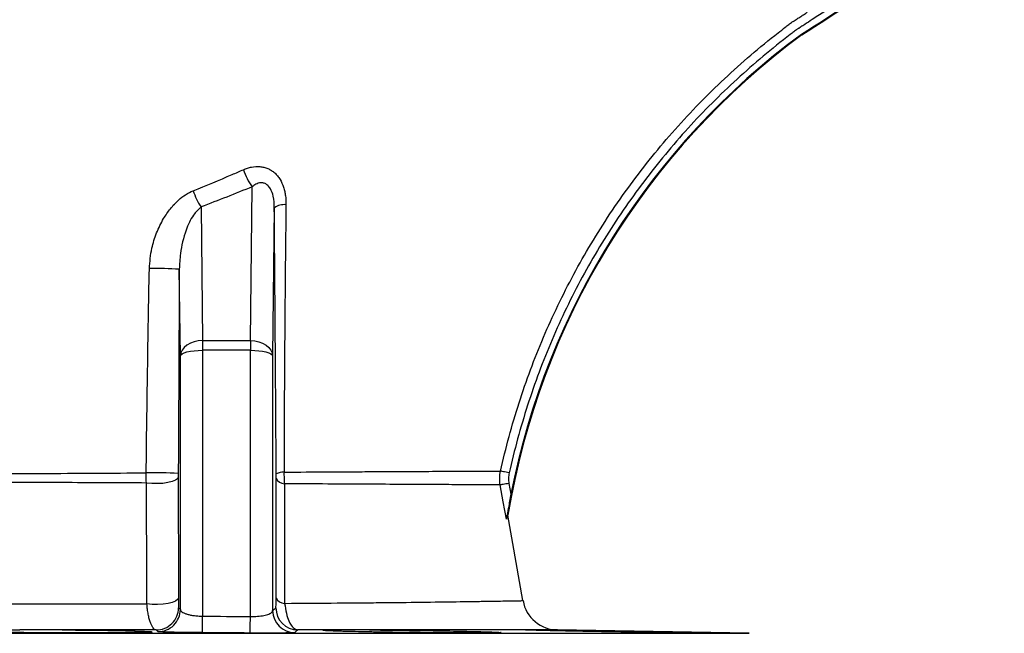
# Model space of a CAD drawing. Header units: millimetres. Extents: x 10 to 809, y 8 to 1712.
# Tile 10 of 20: x 393 to 615, y 742 to 880. Entities that reach past the tile are written whole.
import ezdxf

# ---------------------------------------------------------------- set-up
doc = ezdxf.new("R2010")
doc.units = ezdxf.units.MM

msp = doc.modelspace()

# ---------------------------------------------------------------- linework, layer by layer
at = {"color": 7, "linetype": 'Continuous', "lineweight": 25}
for p, q in [((569.07, 877.2), (569.17, 877.06)), ((445.16, 808.26), (445.56, 842.89)), ((434.05, 838.36), (434.4, 808.26)), ((450.54, 838.17), (450.16, 804.82)), ((429.4, 804.82), (429.17, 824.32)), ((434.4, 808.26), (434.4, 806.09)), ((434.4, 808.26), (445.16, 808.26)), ((445.16, 808.26), (445.16, 806.09)), ((429.4, 747.74), (429.4, 804.82)), ((434.4, 806.09), (434.4, 746.23)), ((445.16, 806.09), (434.4, 806.09)), ((445.16, 746.15), (445.16, 806.09)), ((450.16, 804.82), (450.16, 747.5)), ((503.32, 776.12), (503.75, 773.68)), ((402.82, 743.14), (393.27, 743.14)), ((464.04, 743.14), (455.83, 743.14)), ((557.33, 742.38), (514.21, 743.13))]:
    msp.add_line(p, q, dxfattribs=at)
at = {"color": 8, "linetype": 'Continuous', "lineweight": 25}
msp.add_line((158.23, 742.38), (557.33, 742.38), dxfattribs=at)
at = {"color": 7, "linetype": 'Continuous', "lineweight": 25, "flags": 128}
for points in [[(434.4, 808.26), (433.43, 808.18), (432.5, 807.99), (431.65, 807.67), (430.89, 807.24), (430.27, 806.72), (429.8, 806.13), (429.51, 805.49), (429.4, 804.82)], [(445.16, 808.26), (446.12, 808.18), (447.05, 807.99), (447.91, 807.67), (448.67, 807.24), (449.29, 806.72), (449.75, 806.13), (450.05, 805.49), (450.16, 804.82)], [(429.4, 804.82), (429.51, 805.07), (429.81, 805.31), (430.27, 805.53), (430.89, 805.72), (431.65, 805.88), (432.51, 805.99), (433.43, 806.07), (434.4, 806.09)], [(445.16, 806.09), (446.12, 806.07), (447.05, 805.99), (447.91, 805.88), (448.66, 805.72), (449.28, 805.53), (449.75, 805.31), (450.05, 805.07), (450.16, 804.82)], [(428.94, 777.52), (428.76, 777.16), (428.29, 776.82), (427.54, 776.52), (426.57, 776.29), (425.44, 776.13), (424.22, 776.07), (422.97, 776.09), (421.79, 776.21)], [(503.37, 778.47), (503.01, 778.55), (502.66, 778.63), (502.34, 778.7), (502.05, 778.76), (501.8, 778.82), (501.62, 778.86), (501.49, 778.89), (501.42, 778.9)], [(503.32, 776.12), (502.95, 776.06), (502.6, 776), (502.28, 775.94), (501.99, 775.89), (501.74, 775.84), (501.55, 775.81), (501.42, 775.79), (501.36, 775.77)], [(502.73, 768.06), (502.03, 772), (501.36, 775.77)], [(506.47, 749.74), (504.21, 762.58), (503.08, 768.97)], [(428.96, 750.32), (428.78, 749.96), (428.32, 749.62), (427.58, 749.33), (426.63, 749.09), (425.51, 748.94), (424.29, 748.87), (423.06, 748.89), (421.88, 749)]]:
    msp.add_lwpolyline(points, dxfattribs=at)
at = {"color": 7, "linetype": 'Continuous', "lineweight": 25}
for centre, radius, start, end in [((276.08, 1337.96), 546.03, 302.4523, 308.3307), ((276.08, 1337.96), 546.2, 302.453, 308.2879), ((669.34, 741.56), 168.5, 126.4745, 170.6397), ((669.34, 741.56), 168.67, 126.4724, 169.0236), ((455.81, 850.56), 12.81, 197.3967, 216.8056), ((445.21, 845.94), 13.49, 196.9958, 214.2062), ((452.83, 834.77), 4.1, 85.3637, 123.8496), ((424.15, 750.28), 74.21, 86.1153, 91.3246), ((423.53, 662.46), 116.05, 87.3271, 90.8944), ((452.55, 775.48), 3.19, 86.9192, 119.6729), ((452.92, 778.19), 2.16, 205.434, 266.9926), ((452.94, 751.35), 2.23, 206.2636, 267.7631), ((514.35, 751.13), 8, 189.9722, 269.981), ((424, 748.14), 5, 269.5933, 359.7238), ((424.4, 747.76), 5, 269.6439, 359.723), ((455.16, 747.52), 5, 180.2746, 269.4738), ((455.89, 748.14), 5, 180.2726, 269.354), ((-25.09, 748.72), 459.49, 359.2278, 359.6899), ((32.79, 748.64), 412.37, 359.1399, 359.6548)]:
    msp.add_arc(centre, radius, start, end, dxfattribs=at)
for points in [[(612.4, 909.67), (599.22, 899.31), (585.59, 889.59), (571.5, 880.5)], [(445.56, 842.89), (441.76, 841.33), (437.93, 839.81), (434.05, 838.36)], [(421.79, 776.21), (421.73, 776.95), (421.71, 777.72), (421.72, 778.49)], [(428.94, 778.38), (428.94, 778.09), (428.94, 777.8), (428.94, 777.52)], [(429, 748.12), (429.13, 747.99), (429.27, 747.87), (429.4, 747.74)], [(450.16, 747.5), (450.4, 747.71), (450.65, 747.92), (450.89, 748.12)], [(434.4, 746.23), (437.99, 746.21), (441.57, 746.18), (445.16, 746.15)], [(445.12, 742.45), (441.53, 742.48), (437.95, 742.5), (434.36, 742.53)], [(455.83, 743.14), (455.59, 742.95), (455.35, 742.74), (455.11, 742.52)]]:
    msp.add_open_spline(points, degree=3, dxfattribs=at)
for points, knots in [([(501.42, 778.9), (502.58, 784.12), (503.97, 789.23), (507.2, 799.26), (509.03, 804.18), (513.13, 813.82), (515.4, 818.55), (520.38, 827.81), (523.09, 832.34), (527.51, 838.98), (529.04, 841.18), (532.2, 845.49), (533.83, 847.6), (537.18, 851.75), (538.91, 853.79), (542.45, 857.79), (544.26, 859.73), (549.82, 865.45), (553.68, 869.07), (559.72, 874.25), (561.78, 875.93), (564.39, 877.97), (565.18, 878.58), (566.11, 879.28), (566.51, 879.58), (566.77, 879.78), (566.91, 879.89), (567.11, 880.03), (567.18, 880.07), (567.32, 880.17), (567.53, 880.3), (568.03, 880.62), (568.73, 881.07), (569.44, 881.53), (569.93, 881.85), (570.14, 881.98), (570.28, 882.08), (570.36, 882.12), (570.42, 882.17)], [0, 0, 0, 0, 0.125, 0.125, 0.25, 0.25, 0.375, 0.375, 0.5, 0.5, 0.5625, 0.5625, 0.625, 0.625, 0.6875, 0.6875, 0.75, 0.75, 0.875, 0.875, 0.9375, 0.9375, 0.953125, 0.960938, 0.964844, 0.964844, 0.96875, 0.96875, 0.970703, 0.970703, 0.972656, 0.976563, 0.984375, 0.992188, 0.996094, 0.998047, 0.998047, 1, 1, 1, 1]), ([(571.5, 880.5), (570.95, 880.13), (570.39, 879.77), (569.55, 879.23), (569.13, 878.97), (568.65, 878.65), (568.44, 878.52), (568.3, 878.43), (568.22, 878.38), (568.03, 878.24), (567.9, 878.14), (567.63, 877.94), (567.24, 877.65), (566.33, 876.95), (563.48, 874.75), (560.96, 872.69), (555.03, 867.6), (551.24, 864.05), (543.99, 856.61), (540.54, 852.72), (535.6, 846.64), (534, 844.57), (530.89, 840.34), (529.37, 838.18), (524.99, 831.62), (522.29, 827.14), (517.33, 817.96), (515.06, 813.26), (511.99, 806.05), (511.01, 803.62), (509.18, 798.71), (508.31, 796.22), (505.89, 788.7), (504.51, 783.62), (503.37, 778.47)], [0, 0, 0, 0, 0.015625, 0.015625, 0.023437, 0.027344, 0.029297, 0.029297, 0.03125, 0.03125, 0.035156, 0.035156, 0.039062, 0.046875, 0.0625, 0.125, 0.125, 0.25, 0.25, 0.375, 0.375, 0.4375, 0.4375, 0.5, 0.5, 0.625, 0.625, 0.75, 0.75, 0.8125, 0.8125, 0.875, 0.875, 1, 1, 1, 1]), ([(432.3, 842), (435.23, 843.19), (439.02, 844.74), (442.74, 846.36), (443.59, 846.73)], [0, 0, 0, 0, 0.7719925, 1, 1, 1, 1]), ([(443.59, 846.73), (443.89, 846.86), (444.19, 846.98), (444.8, 847.17), (445.11, 847.25), (446.04, 847.44), (446.66, 847.48), (447.59, 847.41), (447.9, 847.36), (448.49, 847.21), (448.78, 847.12), (449.35, 846.88), (449.63, 846.73), (450.15, 846.4), (450.39, 846.21), (450.85, 845.79), (451.07, 845.57), (451.47, 845.07), (451.66, 844.81), (452.15, 843.99), (452.41, 843.41), (452.72, 842.47), (452.8, 842.15), (452.94, 841.51), (453, 841.18), (453.13, 840.2), (453.17, 839.53), (453.16, 838.86)], [0, 0, 0, 0, 0.0625, 0.0625, 0.125, 0.125, 0.25, 0.25, 0.3125, 0.3125, 0.375, 0.375, 0.4375, 0.4375, 0.5, 0.5, 0.5625, 0.5625, 0.625, 0.625, 0.75, 0.75, 0.8125, 0.8125, 0.875, 0.875, 1, 1, 1, 1]), ([(450.54, 838.17), (450.51, 839.04), (450.44, 840.5), (449.85, 842.23), (449.19, 843.12), (448.59, 843.58), (448.03, 843.77), (447.25, 843.8), (446.41, 843.53), (445.83, 843.09), (445.56, 842.89)], [0, 0, 0, 0, 0.264881, 0.445403, 0.540897, 0.604175, 0.690891, 0.737748, 0.881766, 1, 1, 1, 1]), ([(422.43, 824.47), (422.56, 826.01), (422.78, 828.76), (424, 832.53), (425.43, 835.52), (427.12, 838), (428.8, 839.79), (430.54, 841.17), (431.72, 841.72), (432.3, 842)], [0, 0, 0, 0, 0.215328, 0.384391, 0.553386, 0.681494, 0.809418, 0.904803, 1, 1, 1, 1]), ([(434.05, 838.36), (433.46, 837.77), (431.99, 836.32), (430.43, 832.67), (429.36, 828.54), (429.23, 825.5), (429.17, 824.32)], [0, 0, 0, 0, 0.170056, 0.42419, 0.776434, 1, 1, 1, 1]), ([(450.97, 778.25), (450.94, 783.27), (450.87, 793.3), (450.73, 813.24), (450.62, 828.2), (450.54, 838.17)], [0, 0, 0, 0, 0.2498613, 0.4997676, 1, 1, 1, 1]), ([(453.16, 838.86), (453.1, 833.84), (453.04, 828.83), (452.95, 818.82), (452.91, 813.81), (452.83, 803.8), (452.8, 798.79), (452.75, 788.74), (452.74, 783.71), (452.72, 778.66)], [0, 0, 0, 0, 0.25, 0.25, 0.5, 0.5, 0.75, 0.75, 1, 1, 1, 1]), ([(421.72, 778.49), (421.81, 786.16), (421.91, 793.82), (422.15, 809.15), (422.28, 816.81), (422.43, 824.47)], [0, 0, 0, 0, 0.5, 0.5, 1, 1, 1, 1]), ([(429.17, 824.32), (429.13, 816.66), (429.06, 801.35), (428.98, 786.04), (428.94, 778.38)], [0, 0, 0, 0, 0.500006, 1, 1, 1, 1]), ([(372.83, 778.22), (374.94, 778.23), (377.06, 778.24), (380.23, 778.26), (381.29, 778.27), (383.4, 778.28), (384.45, 778.29), (387.61, 778.3), (389.7, 778.32), (393.84, 778.34), (395.9, 778.35), (402.03, 778.38), (406.05, 778.41), (413.98, 778.45), (417.88, 778.47), (421.72, 778.49)], [0, 0, 0, 0, 0.125, 0.125, 0.1875, 0.1875, 0.25, 0.25, 0.375, 0.375, 0.5, 0.5, 0.75, 0.75, 1, 1, 1, 1]), ([(428.94, 777.52), (428.94, 774.55), (428.95, 768.6), (428.95, 759.53), (428.96, 753.44), (428.96, 750.32)], [0, 0, 0, 0, 0.327991, 0.655982, 1, 1, 1, 1]), ([(450.98, 777.27), (450.98, 777.34), (450.98, 777.66), (450.97, 777.99), (450.97, 778.25)], [0, 0, 0, 0, 0.231115, 1, 1, 1, 1]), ([(452.72, 778.66), (452.71, 778.22), (452.71, 777.78), (452.74, 776.91), (452.77, 776.47), (452.81, 776.04)], [0, 0, 0, 0, 0.5, 0.5, 1, 1, 1, 1]), ([(452.72, 778.66), (456.1, 778.68), (459.35, 778.7), (463.25, 778.72), (464.03, 778.73), (465.56, 778.73), (466.31, 778.74), (468.55, 778.75), (469.99, 778.76), (474.19, 778.78), (476.82, 778.79), (481.71, 778.82), (483.99, 778.83), (488.17, 778.85), (490.08, 778.86), (492.23, 778.86), (492.65, 778.87), (493.46, 778.87), (493.85, 778.87), (494.98, 778.88), (495.68, 778.88), (497.61, 778.89), (498.68, 778.89), (500.38, 778.9), (501.01, 778.9), (501.42, 778.9)], [0, 0, 0, 0, 0.125, 0.125, 0.15625, 0.15625, 0.1875, 0.1875, 0.25, 0.25, 0.375, 0.375, 0.5, 0.5, 0.625, 0.625, 0.65625, 0.65625, 0.6875, 0.6875, 0.75, 0.75, 0.875, 0.875, 1, 1, 1, 1]), ([(501.36, 775.77), (501.26, 776.29), (501.22, 776.82), (501.24, 777.87), (501.31, 778.38), (501.42, 778.9)], [0, 0, 0, 0, 0.5, 0.5, 1, 1, 1, 1]), ([(503.37, 778.47), (503.28, 778.08), (503.23, 777.69), (503.22, 776.91), (503.25, 776.51), (503.32, 776.12)], [0, 0, 0, 0, 0.5, 0.5, 1, 1, 1, 1]), ([(421.79, 776.21), (418.88, 776.22), (413.05, 776.25), (403.94, 776.3), (394.6, 776.34), (384.23, 776.4), (376.91, 776.44), (372.84, 776.46)], [0, 0, 0, 0, 0.1884221, 0.3768437, 0.5685018, 0.7601582, 1, 1, 1, 1]), ([(421.88, 749), (421.87, 752.12), (421.86, 755.24), (421.85, 758.36), (421.84, 761.34), (421.83, 764.31), (421.82, 767.29), (421.81, 770.26), (421.8, 773.23), (421.79, 776.21)], [0, 0, 0, 0, 0.00979395, 0.00979395, 0.00979395, 0.01913175, 0.01913175, 0.01913175, 0.02846968, 0.02846968, 0.02846968, 0.02846968]), ([(450.94, 750.36), (450.95, 753.3), (450.95, 759.18), (450.96, 768.15), (450.97, 774.18), (450.98, 777.27)], [0, 0, 0, 0, 0.327718, 0.655436, 1, 1, 1, 1]), ([(452.81, 776.04), (452.82, 772.95), (452.82, 769.86), (452.83, 766.76), (452.83, 763.82), (452.84, 760.88), (452.84, 757.94), (452.85, 755), (452.85, 752.06), (452.86, 749.12)], [0, 0, 0, 0, 0.00979543, 0.00979543, 0.00979543, 0.01911158, 0.01911158, 0.01911158, 0.02842741, 0.02842741, 0.02842741, 0.02842741]), ([(501.36, 775.77), (500.95, 775.78), (500.32, 775.78), (498.63, 775.79), (497.57, 775.8), (495.65, 775.8), (494.95, 775.81), (493.83, 775.81), (493.44, 775.82), (492.64, 775.82), (492.22, 775.82), (490.08, 775.84), (488.18, 775.85), (484.01, 775.87), (481.75, 775.88), (476.87, 775.91), (474.25, 775.92), (470.06, 775.94), (468.61, 775.95), (466.39, 775.96), (465.63, 775.97), (464.1, 775.98), (463.33, 775.98), (459.43, 776), (456.18, 776.02), (452.81, 776.04)], [0, 0, 0, 0, 0.125, 0.125, 0.25, 0.25, 0.3125, 0.3125, 0.34375, 0.34375, 0.375, 0.375, 0.5, 0.5, 0.625, 0.625, 0.75, 0.75, 0.8125, 0.8125, 0.84375, 0.84375, 0.875, 0.875, 1, 1, 1, 1]), ([(503.75, 773.68), (503.65, 773.17), (503.56, 772.66), (503.37, 771.65), (503.28, 771.14), (503.14, 770.39), (503.1, 770.15), (503.01, 769.65), (502.97, 769.41), (502.89, 768.94), (502.85, 768.71), (502.79, 768.41), (502.78, 768.31), (502.75, 768.15), (502.74, 768.09), (502.73, 768.06)], [0, 0, 0, 0, 0.25, 0.25, 0.5, 0.5, 0.625, 0.625, 0.75, 0.75, 0.875, 0.875, 0.9375, 0.9375, 1, 1, 1, 1]), ([(503.08, 768.97), (503.07, 769.07), (503.03, 769.05), (502.94, 768.82), (502.9, 768.71), (502.82, 768.43), (502.78, 768.26), (502.73, 768.06)], [0, 0, 0, 0, 0.5, 0.5, 0.75, 0.75, 1, 1, 1, 1]), ([(372.87, 749.01), (377.09, 749.01), (381.31, 749), (386.56, 748.99), (387.61, 748.99), (389.71, 748.99), (390.76, 748.99), (393.9, 748.99), (395.98, 748.98), (406.27, 748.98), (414.21, 748.98), (421.88, 749)], [0, 0, 0, 0, 0.25, 0.25, 0.3125, 0.3125, 0.375, 0.375, 0.5, 0.5, 1, 1, 1, 1]), ([(423.97, 743.14), (423.73, 743.16), (423.5, 743.31), (423.23, 743.66), (423.17, 743.74), (423.07, 743.91), (423.01, 744), (422.86, 744.31), (422.76, 744.54), (422.57, 745.06), (422.48, 745.35), (422.32, 745.97), (422.25, 746.3), (422.12, 747.01), (422.06, 747.39), (421.96, 748.17), (421.91, 748.58), (421.88, 749)], [0, 0, 0, 0, 0.25, 0.25, 0.3125, 0.3125, 0.375, 0.375, 0.5, 0.5, 0.625, 0.625, 0.75, 0.75, 0.875, 0.875, 1, 1, 1, 1]), ([(428.96, 750.32), (428.96, 750.15), (428.96, 749.62), (428.97, 748.87), (428.98, 748.25), (428.99, 748.16), (429, 748.12)], [0, 0, 0, 0, 0.133848, 0.41286, 0.706658, 1, 1, 1, 1]), ([(450.89, 748.12), (450.9, 748.12), (450.9, 748.17), (450.91, 748.36), (450.92, 748.5), (450.93, 748.77), (450.93, 748.88), (450.93, 749.11), (450.94, 749.24), (450.94, 749.52), (450.94, 749.68), (450.94, 750), (450.94, 750.17), (450.94, 750.36)], [0, 0, 0, 0, 0.25, 0.25, 0.5, 0.5, 0.625, 0.625, 0.75, 0.75, 0.875, 0.875, 1, 1, 1, 1]), ([(452.86, 749.12), (452.97, 748.34), (453.18, 746.85), (453.87, 744.87), (454.78, 743.45), (455.5, 743.24), (455.83, 743.14)], [0, 0, 0, 0, 0.231671, 0.447284, 0.745162, 1, 1, 1, 1]), ([(429.4, 747.74), (429.41, 747.65), (429.44, 747.56), (429.56, 747.38), (429.65, 747.3), (429.88, 747.13), (430.02, 747.04), (430.27, 746.92), (430.36, 746.89), (430.56, 746.81), (430.66, 746.77), (431, 746.67), (431.24, 746.6), (431.78, 746.48), (432.07, 746.43), (432.69, 746.34), (433.02, 746.31), (433.52, 746.27), (433.7, 746.26), (434.05, 746.24), (434.22, 746.24), (434.4, 746.23)], [0, 0, 0, 0, 0.125, 0.125, 0.25, 0.25, 0.375, 0.375, 0.4375, 0.4375, 0.5, 0.5, 0.625, 0.625, 0.75, 0.75, 0.875, 0.875, 0.9375, 0.9375, 1, 1, 1, 1]), ([(445.16, 746.15), (445.7, 746.16), (446.81, 746.17), (448.28, 746.39), (449.4, 746.72), (450.04, 747.11), (450.12, 747.38), (450.16, 747.5)], [0, 0, 0, 0, 0.196796, 0.397622, 0.60816, 0.832603, 1, 1, 1, 1]), ([(402.82, 743.14), (404.43, 743.13), (407.16, 743.12), (410.83, 743.08), (413.83, 743.03), (416.53, 742.98), (418.84, 742.93), (420.71, 742.87), (422.08, 742.81), (422.9, 742.75), (423.17, 742.7), (422.86, 742.64), (421.99, 742.59), (420.58, 742.55), (418.68, 742.52), (416.33, 742.49), (413.61, 742.47), (410.59, 742.46), (407.36, 742.46), (404, 742.46), (400.62, 742.48), (397.3, 742.5), (394.15, 742.53), (391.26, 742.57), (388.69, 742.62), (386.55, 742.67), (384.86, 742.73), (383.7, 742.78), (383.07, 742.84), (383.03, 742.9), (383.54, 742.96), (384.62, 743.01), (386.35, 743.06), (388.53, 743.1), (390.95, 743.13), (392.5, 743.14), (393.27, 743.14)], [0, 0, 0, 0, 0.041474, 0.070637, 0.099799, 0.128966, 0.158134, 0.187306, 0.216478, 0.245653, 0.274827, 0.304002, 0.333177, 0.362348, 0.39152, 0.420689, 0.449857, 0.479022, 0.508186, 0.537349, 0.566512, 0.595675, 0.624838, 0.654004, 0.683169, 0.712338, 0.741507, 0.77068, 0.799852, 0.829027, 0.858202, 0.887377, 0.916551, 0.952954, 0.976477, 1, 1, 1, 1]), ([(423.97, 743.14), (420.55, 743.14), (417.08, 743.14), (410.03, 743.14), (406.45, 743.14), (402.82, 743.14)], [0, 0, 0, 0, 0.5, 0.5, 1, 1, 1, 1]), ([(424.37, 742.76), (424.31, 742.81), (424.26, 742.87), (424.2, 742.92), (424.12, 743), (424.04, 743.07), (423.97, 743.14)], [0, 0, 0, 0, 0.01, 0.01, 0.01, 0.02374597, 0.02374597, 0.02374597, 0.02374597]), ([(434.36, 742.53), (434.03, 742.53), (433.7, 742.53), (433.04, 742.54), (432.71, 742.54), (431.73, 742.55), (431.11, 742.56), (430.21, 742.57), (429.91, 742.58), (429.33, 742.58), (429.05, 742.59), (428.24, 742.6), (427.74, 742.61), (427.06, 742.63), (426.84, 742.64), (426.43, 742.65), (426.24, 742.65), (425.7, 742.67), (425.4, 742.68), (425.03, 742.7), (424.92, 742.7), (424.73, 742.72), (424.65, 742.72), (424.45, 742.74), (424.38, 742.75), (424.37, 742.76)], [0, 0, 0, 0, 0.0625, 0.0625, 0.125, 0.125, 0.25, 0.25, 0.3125, 0.3125, 0.375, 0.375, 0.5, 0.5, 0.5625, 0.5625, 0.625, 0.625, 0.75, 0.75, 0.8125, 0.8125, 0.875, 0.875, 1, 1, 1, 1]), ([(455.11, 742.52), (455.1, 742.51), (455.03, 742.5), (454.83, 742.49), (454.75, 742.48), (454.56, 742.48), (454.45, 742.47), (454.08, 742.46), (453.78, 742.46), (453.05, 742.45), (452.65, 742.44), (451.96, 742.44), (451.72, 742.43), (451.22, 742.43), (450.96, 742.43), (450.14, 742.43), (449.57, 742.43), (448.66, 742.43), (448.35, 742.43), (447.72, 742.43), (447.4, 742.43), (446.44, 742.44), (445.78, 742.44), (445.12, 742.45)], [0, 0, 0, 0, 0.125, 0.125, 0.1875, 0.1875, 0.25, 0.25, 0.375, 0.375, 0.5, 0.5, 0.5625, 0.5625, 0.625, 0.625, 0.75, 0.75, 0.8125, 0.8125, 0.875, 0.875, 1, 1, 1, 1]), ([(471.96, 743.14), (473, 743.13), (474.09, 743.12), (475.8, 743.11), (476.38, 743.1), (477.54, 743.09), (478.12, 743.08), (479.88, 743.06), (481.07, 743.05), (483.47, 743.02), (484.65, 743), (486.39, 742.97), (486.96, 742.96), (488.1, 742.94), (488.66, 742.93), (490.32, 742.9), (491.37, 742.88), (492.87, 742.85), (493.35, 742.84), (494.29, 742.82), (494.75, 742.81), (496.06, 742.78), (496.85, 742.76), (497.92, 742.73), (498.25, 742.72), (498.88, 742.7), (499.17, 742.69), (499.96, 742.66), (500.39, 742.64), (500.89, 742.61), (501.03, 742.61), (501.26, 742.59), (501.35, 742.58), (501.54, 742.56), (501.56, 742.55), (501.42, 742.53), (501.35, 742.52), (501.16, 742.51), (501.03, 742.51), (500.58, 742.49), (500.19, 742.48), (499.44, 742.47), (499.16, 742.47), (498.57, 742.47), (498.25, 742.46), (497.22, 742.46), (496.46, 742.46), (495.19, 742.46), (494.74, 742.46), (493.82, 742.46), (493.35, 742.46), (491.88, 742.47), (490.85, 742.47), (489.21, 742.48), (488.65, 742.48), (487.52, 742.49), (486.96, 742.5), (485.23, 742.51), (484.06, 742.52), (481.66, 742.55), (480.47, 742.56), (478.7, 742.58), (478.11, 742.59), (476.95, 742.61), (476.36, 742.62), (474.64, 742.64), (473.54, 742.66), (471.95, 742.69), (471.43, 742.7), (470.42, 742.72), (469.92, 742.73), (468.49, 742.76), (467.62, 742.78), (466.41, 742.81), (466.03, 742.82), (465.3, 742.84), (464.95, 742.85), (463.99, 742.88), (463.45, 742.9), (462.78, 742.93), (462.58, 742.94), (462.23, 742.96), (462.08, 742.97), (461.71, 743), (461.57, 743.02), (461.51, 743.04), (461.52, 743.05), (461.59, 743.07), (461.72, 743.08), (461.95, 743.09), (462.23, 743.1), (462.4, 743.11), (462.98, 743.13), (463.46, 743.13), (464.04, 743.14)], [0, 0, 0, 0, 0.03125, 0.03125, 0.046875, 0.046875, 0.0625, 0.0625, 0.09375, 0.09375, 0.125, 0.125, 0.140625, 0.140625, 0.15625, 0.15625, 0.1875, 0.1875, 0.203125, 0.203125, 0.21875, 0.21875, 0.25, 0.25, 0.265625, 0.265625, 0.28125, 0.28125, 0.3125, 0.3125, 0.328125, 0.328125, 0.34375, 0.34375, 0.375, 0.375, 0.390625, 0.390625, 0.40625, 0.40625, 0.4375, 0.4375, 0.453125, 0.453125, 0.46875, 0.46875, 0.5, 0.5, 0.515625, 0.515625, 0.53125, 0.53125, 0.5625, 0.5625, 0.578125, 0.578125, 0.59375, 0.59375, 0.625, 0.625, 0.65625, 0.65625, 0.671875, 0.671875, 0.6875, 0.6875, 0.71875, 0.71875, 0.734375, 0.734375, 0.75, 0.75, 0.78125, 0.78125, 0.796875, 0.796875, 0.8125, 0.8125, 0.84375, 0.84375, 0.859375, 0.859375, 0.875, 0.875, 0.90625, 0.90625, 0.921875, 0.921875, 0.9375, 0.953125, 0.953125, 0.96875, 0.96875, 1, 1, 1, 1]), ([(471.96, 743.14), (470.69, 743.14), (469.39, 743.14), (466.75, 743.14), (465.41, 743.14), (464.04, 743.14)], [0, 0, 0, 0, 0.5, 0.5, 1, 1, 1, 1]), ([(506.88, 743.13), (506, 743.13), (505.03, 743.13), (502.95, 743.13), (501.85, 743.13), (498.3, 743.13), (495.66, 743.14), (489.82, 743.14), (486.63, 743.14), (481.41, 743.14), (479.59, 743.14), (475.86, 743.14), (473.94, 743.14), (471.96, 743.14)], [0, 0, 0, 0, 0.125, 0.125, 0.25, 0.25, 0.5, 0.5, 0.75, 0.75, 0.875, 0.875, 1, 1, 1, 1]), ([(510.45, 743.13), (510.79, 743.13), (511.14, 743.12), (511.89, 743.11), (512.29, 743.11), (513.53, 743.09), (514.42, 743.08), (515.85, 743.06), (516.34, 743.05), (517.35, 743.03), (517.88, 743.03), (519.47, 743), (520.56, 742.98), (522.24, 742.95), (522.81, 742.95), (523.96, 742.93), (524.54, 742.92), (526.29, 742.89), (527.44, 742.87), (529.18, 742.84), (529.76, 742.83), (530.91, 742.81), (531.48, 742.8), (533.17, 742.77), (534.26, 742.75), (535.83, 742.72), (536.35, 742.71), (537.37, 742.69), (537.86, 742.68), (539.28, 742.65), (540.17, 742.63), (541.4, 742.61), (541.8, 742.6), (542.55, 742.58), (542.9, 742.58), (543.9, 742.56), (544.47, 742.54), (545.21, 742.52), (545.43, 742.52), (545.83, 742.51), (546, 742.5), (546.45, 742.49), (546.65, 742.48), (546.79, 742.47), (546.82, 742.47), (546.81, 742.47), (546.79, 742.46), (546.63, 742.46), (546.42, 742.46), (545.97, 742.46), (545.79, 742.46), (545.38, 742.46), (545.16, 742.46), (544.42, 742.47), (543.84, 742.47), (542.82, 742.48), (542.46, 742.48), (541.71, 742.49), (541.32, 742.5), (540.08, 742.51), (539.19, 742.52), (537.75, 742.54), (537.25, 742.54), (536.24, 742.56), (535.73, 742.56), (534.15, 742.59), (533.05, 742.6), (531.35, 742.63), (530.78, 742.64), (529.63, 742.65), (529.06, 742.66), (527.33, 742.69), (526.16, 742.71), (523.82, 742.75), (522.68, 742.77), (521, 742.8), (520.45, 742.81), (519.36, 742.83), (518.82, 742.84), (517.23, 742.87), (516.22, 742.89), (514.8, 742.92), (514.34, 742.93), (513.45, 742.95), (513.02, 742.96), (511.79, 742.98), (511.05, 743), (510.05, 743.03), (509.74, 743.04), (509.16, 743.05), (508.89, 743.06), (508.16, 743.08), (507.76, 743.09), (507.17, 743.12), (506.98, 743.12), (506.88, 743.13)], [0, 0, 0, 0, 0.015625, 0.015625, 0.03125, 0.03125, 0.0625, 0.0625, 0.078125, 0.078125, 0.09375, 0.09375, 0.125, 0.125, 0.140625, 0.140625, 0.15625, 0.15625, 0.1875, 0.1875, 0.203125, 0.203125, 0.21875, 0.21875, 0.25, 0.25, 0.265625, 0.265625, 0.28125, 0.28125, 0.3125, 0.3125, 0.328125, 0.328125, 0.34375, 0.34375, 0.375, 0.375, 0.390625, 0.390625, 0.40625, 0.40625, 0.4375, 0.4375, 0.453125, 0.453125, 0.46875, 0.46875, 0.5, 0.5, 0.515625, 0.515625, 0.53125, 0.53125, 0.5625, 0.5625, 0.578125, 0.578125, 0.59375, 0.59375, 0.625, 0.625, 0.640625, 0.640625, 0.65625, 0.65625, 0.6875, 0.6875, 0.703125, 0.703125, 0.71875, 0.71875, 0.75, 0.75, 0.78125, 0.78125, 0.796875, 0.796875, 0.8125, 0.8125, 0.84375, 0.84375, 0.859375, 0.859375, 0.875, 0.875, 0.90625, 0.90625, 0.921875, 0.921875, 0.9375, 0.9375, 0.96875, 0.96875, 1, 1, 1, 1]), ([(510.45, 743.13), (509.96, 743.13), (509.41, 743.13), (508.22, 743.13), (507.58, 743.13), (506.88, 743.13)], [0, 0, 0, 0, 0.5, 0.5, 1, 1, 1, 1]), ([(514.21, 743.13), (514.21, 743.13), (513.89, 743.13), (512.63, 743.13), (511.7, 743.13), (510.45, 743.13)], [0, 0, 0, 0, 0.5, 0.5, 1, 1, 1, 1])]:
    msp.add_open_spline(points, degree=3, knots=knots, dxfattribs=at)
at = {"color": 8, "linetype": 'Continuous', "lineweight": 25}
msp.add_open_spline([(452.86, 749.12), (457, 749.14), (460.95, 749.17), (466.59, 749.22), (468.42, 749.23), (471.08, 749.26), (471.96, 749.26), (473.69, 749.28), (474.54, 749.29), (478.72, 749.33), (481.8, 749.37), (487.45, 749.44), (490.01, 749.47), (493.48, 749.52), (494.57, 749.54), (496.1, 749.56), (496.6, 749.57), (497.55, 749.59), (498.02, 749.59), (500.24, 749.63), (501.71, 749.65), (504.08, 749.7), (504.97, 749.71), (506.17, 749.73), (506.47, 749.74), (506.47, 749.74)], degree=3, knots=[0, 0, 0, 0, 0.125, 0.125, 0.1875, 0.1875, 0.21875, 0.21875, 0.25, 0.25, 0.375, 0.375, 0.5, 0.5, 0.5625, 0.5625, 0.59375, 0.59375, 0.625, 0.625, 0.75, 0.75, 0.875, 0.875, 1, 1, 1, 1], dxfattribs=at)

doc.saveas('drawing.dxf')
